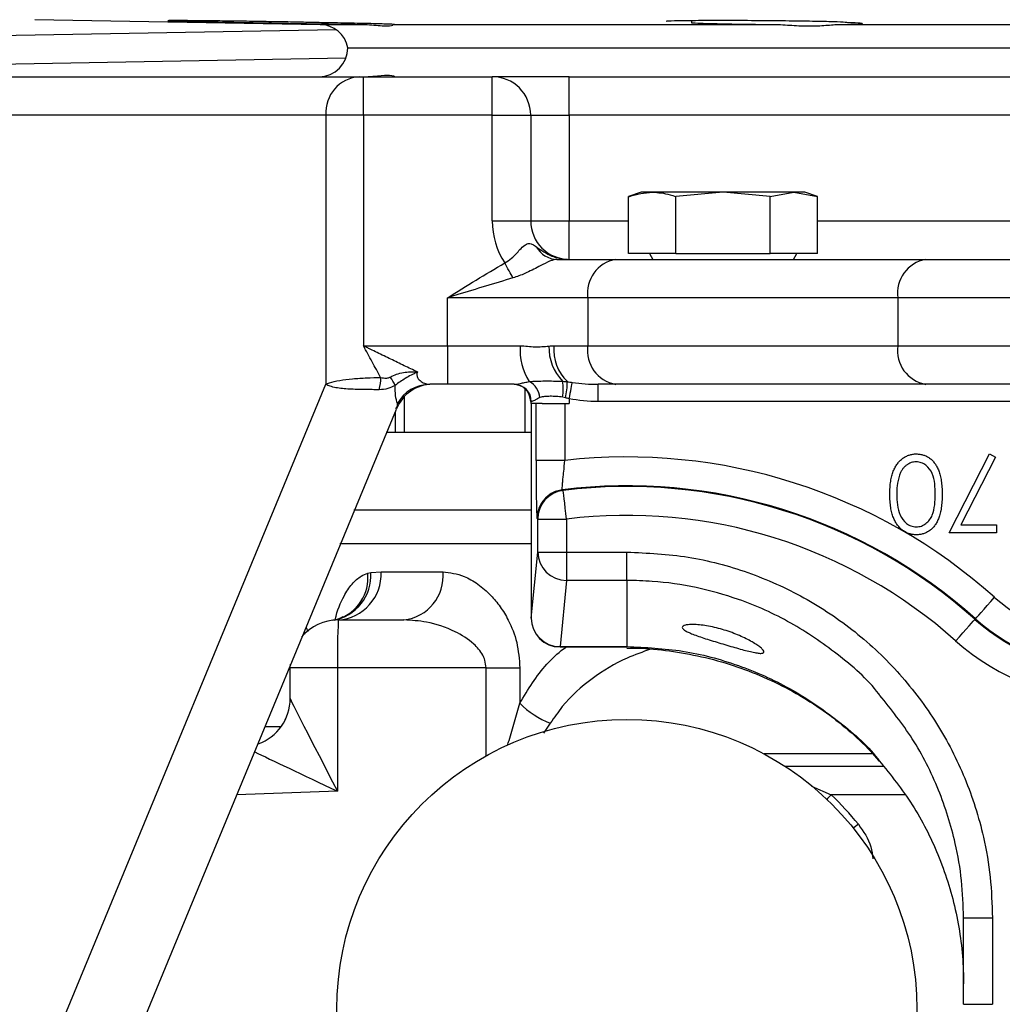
# Model space of a CAD drawing. Header units: millimetres. Extents: x 2425 to 3616, y 1752 to 4000.
# Tile 4 of 18: x 2794 to 2999, y 2462 to 2667. Entities that reach past the tile are written whole.
import ezdxf

# ---------------------------------------------------------------- set-up
doc = ezdxf.new("R2010")
doc.units = ezdxf.units.MM
doc.header["$LTSCALE"] = 2

msp = doc.modelspace()

# ---------------------------------------------------------------- linework, layer by layer
at = {"color": 7, "linetype": 'Continuous', "lineweight": 25}
for p, q in [((2797.55, 2666.75), (2856.87, 2665.72)), ((2872.3, 2665.69), (2872.34, 2665.72)), ((2872.34, 2665.72), (2951.15, 2665.72)), ((2934.06, 2666.49), (2934.06, 2666.08)), ((2964.93, 2665.72), (3076.38, 2665.72)), ((2720.3, 2662.2), (2860.19, 2664.64)), ((2862.65, 2660.86), (3178.65, 2660.86)), ((2789.72, 2654.86), (2865.01, 2654.86)), ((2865.01, 2654.86), (2865.88, 2654.86)), ((2865.88, 2646.86), (2865.88, 2654.86)), ((2865.88, 2654.86), (2892.65, 2654.86)), ((2892.65, 2646.86), (2892.65, 2654.86)), ((2908.65, 2654.86), (2892.65, 2654.86)), ((2908.65, 2646.86), (2908.65, 2654.86)), ((2908.65, 2654.86), (3132.65, 2654.86)), ((2858.06, 2646.86), (2782.77, 2646.86)), ((2865.88, 2646.86), (2858.06, 2646.86)), ((2858.06, 2646.86), (2858.06, 2590.86)), ((2865.88, 2646.86), (2865.88, 2598.86)), ((2892.65, 2646.86), (2865.88, 2646.86)), ((2892.65, 2624.86), (2892.65, 2646.86)), ((2892.65, 2646.86), (2900.65, 2646.86)), ((2900.65, 2646.86), (2900.65, 2624.86)), ((2900.65, 2646.86), (2908.65, 2646.86)), ((2908.65, 2646.86), (2908.65, 2624.86)), ((3132.65, 2646.86), (2908.65, 2646.86)), ((2923.65, 2630.86), (2921.02, 2629.9)), ((2925.93, 2630.86), (2923.65, 2630.86)), ((2940.65, 2630.86), (2925.93, 2630.86)), ((2940.65, 2630.86), (2930.84, 2629.9)), ((2950.47, 2629.9), (2940.65, 2630.86)), ((2955.37, 2630.86), (2940.65, 2630.86)), ((2950.47, 2629.9), (2955.37, 2630.86)), ((2955.37, 2630.86), (2960.28, 2629.9)), ((2957.65, 2630.86), (2955.37, 2630.86)), ((2960.28, 2629.9), (2957.65, 2630.86)), ((2921.02, 2618.06), (2921.02, 2629.9)), ((2930.84, 2618.06), (2930.84, 2629.9)), ((2950.47, 2618.06), (2950.47, 2629.9)), ((2960.28, 2618.06), (2960.28, 2629.9)), ((2892.65, 2624.86), (2900.65, 2624.86)), ((2900.65, 2624.86), (2908.65, 2624.86)), ((2908.65, 2616.86), (2908.65, 2624.86)), ((2930.84, 2618.06), (2921.02, 2618.06)), ((2925.33, 2618.06), (2926.02, 2616.86)), ((2930.84, 2618.06), (2950.47, 2618.06)), ((2960.28, 2618.06), (2950.47, 2618.06)), ((2955.28, 2616.86), (2955.98, 2618.06)), ((2906.12, 2616.86), (2918.33, 2616.86)), ((2918.33, 2616.86), (2982.78, 2616.86)), ((2982.78, 2616.86), (3058.53, 2616.86)), ((2912.5, 2608.86), (2883.36, 2608.86)), ((2883.36, 2598.86), (2883.36, 2608.86)), ((2912.5, 2608.86), (2912.5, 2598.86)), ((2976.95, 2608.86), (2912.5, 2608.86)), ((2976.95, 2608.86), (2976.95, 2598.86)), ((3064.36, 2608.86), (2976.95, 2608.86)), ((2865.88, 2598.86), (2883.36, 2598.86)), ((2883.36, 2598.86), (2898.46, 2598.86)), ((2883.36, 2598.86), (2883.36, 2590.86)), ((2905.47, 2598.86), (2912.5, 2598.86)), ((2912.5, 2598.86), (2976.95, 2598.86)), ((2976.95, 2598.86), (3064.36, 2598.86)), ((2782.77, 2408.68), (2858.06, 2590.86)), ((2883.36, 2590.86), (2879.67, 2590.86)), ((2897.23, 2590.86), (2883.36, 2590.86)), ((2918.33, 2590.86), (2914.65, 2590.86)), ((2914.65, 2587.26), (2914.65, 2590.86)), ((2982.78, 2590.86), (2918.33, 2590.86)), ((3058.53, 2590.86), (2982.78, 2590.86)), ((2900.65, 2587.26), (2900.65, 2586.86)), ((2900.78, 2587.26), (2900.65, 2587.26)), ((2908.65, 2587.85), (2908.65, 2586.86)), ((3126.65, 2587.26), (2914.65, 2587.26)), ((2872.5, 2585.11), (2872.5, 2580.86)), ((2903.07, 2586.86), (2900.65, 2586.86)), ((2900.76, 2586.86), (2900.76, 2542.23)), ((2901.77, 2575.03), (2901.77, 2586.86)), ((2903.07, 2586.86), (2907.77, 2586.86)), ((2907.77, 2586.86), (2907.77, 2575.03)), ((2907.77, 2586.86), (2908.65, 2586.86)), ((2872.5, 2580.86), (2870.59, 2580.86)), ((2874.34, 2580.86), (2872.5, 2580.86)), ((2899.44, 2580.86), (2874.34, 2580.86)), ((2900.76, 2580.86), (2899.44, 2580.86)), ((2907.77, 2575.03), (2901.77, 2575.03)), ((2987.63, 2559.97), (2996.04, 2576.38)), ((2997.28, 2575.7), (2990.06, 2561.61)), ((2996.04, 2576.38), (2997.28, 2575.7)), ((2907.24, 2568.92), (2907.39, 2568.8)), ((2902.12, 2562.84), (2908.12, 2562.84)), ((2902.12, 2555.98), (2902.12, 2562.84)), ((2908.12, 2562.84), (2908.12, 2555.98)), ((2990.06, 2561.61), (2997.47, 2561.61)), ((2997.47, 2561.61), (2997.47, 2559.97)), ((2997.47, 2559.97), (2987.63, 2559.97)), ((2900.76, 2542.23), (2902.12, 2555.98)), ((2902.12, 2555.98), (2908.12, 2555.98)), ((2908.12, 2555.98), (2920.65, 2555.98)), ((2908.12, 2555.98), (2908.12, 2550.07)), ((2920.65, 2550.07), (2920.65, 2555.98)), ((2866.77, 2551.59), (2867.41, 2551.73)), ((2867.41, 2551.73), (2869.54, 2551.86)), ((2869.54, 2551.86), (2882.42, 2551.86)), ((2908.12, 2550.07), (2906.76, 2536.32)), ((2920.65, 2550.07), (2908.12, 2550.07)), ((2920.65, 2550.07), (2920.65, 2536.32)), ((2859.83, 2541.82), (2860.57, 2542)), ((2993.01, 2541.97), (2993.1, 2542.08)), ((2860.65, 2541.86), (2874.29, 2541.86)), ((2853.51, 2539.16), (2853.61, 2538.91)), ((2906.76, 2536.32), (2920.65, 2536.32)), ((2906.76, 2536.23), (2920.65, 2536.23)), ((2850.65, 2531.86), (2850.68, 2532.63)), ((2860.48, 2531.86), (2850.65, 2531.86)), ((2850.65, 2525.5), (2850.65, 2531.86)), ((2860.48, 2531.86), (2860.48, 2506.21)), ((2891.38, 2531.86), (2860.48, 2531.86)), ((2891.38, 2531.86), (2898.4, 2531.86)), ((2898.4, 2531.86), (2898.4, 2524.53)), ((2971.77, 2513.98), (2949.18, 2513.98)), ((2990.65, 2461.89), (2990.65, 2479.89)), ((2990.65, 2479.89), (2996.65, 2479.89)), ((2996.65, 2479.89), (2996.65, 2461.89)), ((2990.65, 2461.89), (2996.65, 2461.89))]:
    msp.add_line(p, q, dxfattribs=at)
at = {"color": 8, "linetype": 'Continuous', "lineweight": 25}
for p, q in [((2856.87, 2665.72), (2866.64, 2665.72)), ((2862.24, 2658.68), (2720.25, 2656.2)), ((2908.65, 2624.86), (2921.02, 2624.86)), ((2960.28, 2624.86), (3001.02, 2624.86)), ((2899.44, 2589.95), (2899.44, 2580.86)), ((2874.34, 2588.27), (2874.34, 2580.86)), ((2863.91, 2564.78), (2900.76, 2564.78)), ((2900.76, 2557.71), (2860.98, 2557.71)), ((2853.97, 2540.27), (2854.3, 2539.43)), ((2906.76, 2536.32), (2906.76, 2536.23)), ((2920.65, 2536.32), (2920.65, 2536.23)), ((2891.38, 2513.57), (2891.38, 2531.86)), ((2845.46, 2519.69), (2848.55, 2519.69)), ((2904.73, 2520.36), (2903.32, 2518.27)), ((2971.79, 2513.96), (2949.23, 2513.96)), ((2953.45, 2511.46), (2973.92, 2511.46)), ((2959.04, 2507.25), (2963.15, 2505.48)), ((2860.48, 2506.21), (2839.58, 2505.46)), ((2978.41, 2505.48), (2963.15, 2505.48))]:
    msp.add_line(p, q, dxfattribs=at)
at = {"color": 7, "linetype": 'Continuous', "lineweight": 25, "flags": 128}
for points in [[(2896.95, 2613), (2896.77, 2613.34), (2896.57, 2613.7), (2896.36, 2614.08), (2896.15, 2614.47), (2895.93, 2614.87), (2895.71, 2615.27), (2895.49, 2615.69), (2895.26, 2616.1)], [(2908.65, 2587.85), (2908.76, 2588.43), (2908.87, 2588.99), (2908.97, 2589.52), (2909.06, 2590), (2909.14, 2590.43), (2909.21, 2590.79), (2909.27, 2591.07), (2909.3, 2591.27)], [(2781.27, 2364.34), (2826.53, 2473.88), (2872.75, 2585.72)], [(2908.12, 2562.84), (2907.98, 2563.99), (2907.84, 2565.1), (2907.72, 2566.12), (2907.61, 2567.02), (2907.51, 2567.76), (2907.45, 2568.31), (2907.4, 2568.66), (2907.39, 2568.8)], [(2902.12, 2562.84), (2902.05, 2562.91), (2901.98, 2562.97)], [(2993.1, 2542.08), (2993.19, 2542.18), (2993.43, 2542.44), (2993.8, 2542.86), (2994.3, 2543.42), (2994.9, 2544.09), (2995.59, 2544.86), (2996.33, 2545.69), (2997.1, 2546.55)], [(2989.01, 2537.5), (2989.78, 2538.36), (2990.52, 2539.19), (2991.21, 2539.96), (2991.81, 2540.64), (2992.31, 2541.19), (2992.68, 2541.61), (2992.92, 2541.87), (2993.01, 2541.97)]]:
    msp.add_lwpolyline(points, dxfattribs=at)
at = {"color": 8, "linetype": 'Continuous', "lineweight": 25, "flags": 128}
for points in [[(2963.15, 2505.48), (2962.38, 2504.68), (2962.24, 2504.52)], [(2968.79, 2499.33), (2967.92, 2498.64), (2967.75, 2498.51)]]:
    msp.add_lwpolyline(points, dxfattribs=at)
at = {"color": 7, "linetype": 'Continuous', "lineweight": 25}
msp.add_circle((2920.65, 2460.86), 60.3, dxfattribs=at)
for centre, radius, start, end in [((2856.76, 2659.72), 6, 10.9274, 89), ((2856.65, 2660.86), 6, 270, 360), ((2865.57, 2647.35), 7.53, 94.3193, 183.749), ((2892.65, 2646.86), 8, 0, 90), ((2908.65, 2624.86), 16, 180, 213.169), ((2908.65, 2624.86), 8, 180, 270), ((2906.25, 2621.91), 5.06, 208.9391, 268.5127), ((2919.61, 2609.79), 7.18, 100.3458, 187.516), ((2984.07, 2609.79), 7.18, 100.3458, 187.516), ((2910.44, 2597.96), 12.01, 175.7219, 212.9078), ((2914.69, 2598.6), 10.26, 178.8015, 223.8727), ((2914.81, 2598.12), 9.36, 175.4951, 225.7361), ((2919.61, 2597.92), 7.18, 172.484, 259.6542), ((2984.07, 2597.92), 7.18, 172.484, 259.6542), ((2861.17, 2592.04), 8.3, 343.9647, 1.8103), ((2862.08, 2585.78), 11.47, 25.0591, 35.0561), ((2898.44, 2587.75), 4.15, 4.7743, 62.5493), ((2896.76, 2589.84), 10.66, 351.1091, 8.8909), ((2891.24, 2591.68), 17.03, 347.747, 359.1053), ((2880.23, 2582.86), 8, 90.0177, 158.7605), ((2879.71, 2583.14), 7.72, 90.345, 151.1894), ((2897.05, 2587.26), 3.6, 0, 90), ((2897.21, 2587.28), 3.57, 359.5494, 89.5433), ((2920.65, 2461.08), 114.67, 48.1897, 96.4499), ((2908.12, 2562.84), 6, 97.038, 179.9828), ((2907.98, 2562.96), 6, 97.1118, 120.5539), ((2920.65, 2461.08), 108.68, 48.1897, 97.0917), ((2920.65, 2461.08), 108.53, 48.1897, 97.021), ((2920.65, 2461.08), 102.53, 48.1897, 97.021), ((2908.1, 2556.05), 5.98, 180.6414, 270.227), ((2858.01, 2551.09), 9.42, 279.2402, 3.8794), ((2860.06, 2551.33), 9.49, 273.5651, 3.1682), ((2873.25, 2551.01), 9.21, 276.4933, 5.2758), ((3020.65, 2572.88), 35.33, 228.1897, 311.8103), ((2906.76, 2542.23), 6, 180, 270), ((2906.73, 2542.29), 5.98, 180.6404, 270.2279), ((3020.65, 2572.88), 41.47, 228.1897, 311.8103), ((3020.65, 2572.88), 41.32, 228.1897, 311.8103), ((2860.65, 2531.86), 10, 90, 140.0831), ((3003.84, 2534.35), 143.38, 177.0015, 180.9989), ((3020.65, 2572.88), 47.47, 228.1897, 311.8103), ((2840.65, 2525.5), 10, 289.5515, 359.9962), ((2840.65, 2525.5), 10, 289.5596, 0), ((2911.57, 2537.67), 18.61, 224.9212, 248.4229), ((2920.65, 2460.86), 61.62, 38.6385, 46.4016)]:
    msp.add_arc(centre, radius, start, end, dxfattribs=at)
at = {"color": 8, "linetype": 'Continuous', "lineweight": 25}
for centre, radius, start, end in [((2907.98, 2562.97), 6, 120.5572, 179.982), ((2857.68, 2550.67), 9.14, 288.4466, 5.7394)]:
    msp.add_arc(centre, radius, start, end, dxfattribs=at)
at = {"color": 7, "linetype": 'Continuous', "lineweight": 25}
msp.add_ellipse((2860.65, 2506.21), major_axis=(-10, 19.29), ratio=0.007131, start_param=0.013758, end_param=1.567101, dxfattribs=at)
at = {"color": 8, "linetype": 'Continuous', "lineweight": 25}
msp.add_ellipse((2860.65, 2506.21), major_axis=(19.64, -9.3), ratio=0.003438, start_param=3.627825, end_param=4.70513, dxfattribs=at)
at = {"color": 7, "linetype": 'Continuous', "lineweight": 25}
for points, knots in [([(2857.56, 2666.08), (2856.45, 2666.11), (2855.22, 2666.13), (2853.23, 2666.17), (2852.53, 2666.19), (2851.1, 2666.22), (2850.38, 2666.23), (2848.9, 2666.26), (2848.15, 2666.27), (2846.62, 2666.29), (2845.83, 2666.31), (2843.51, 2666.34), (2841.97, 2666.37), (2839.68, 2666.4), (2838.92, 2666.41), (2837.45, 2666.43), (2836.74, 2666.44), (2835.34, 2666.45), (2834.66, 2666.46), (2833.34, 2666.48), (2832.71, 2666.48), (2831.52, 2666.49), (2830.95, 2666.5), (2829.89, 2666.51), (2829.38, 2666.51), (2827.99, 2666.52), (2827.23, 2666.52), (2826.34, 2666.52), (2826.09, 2666.52), (2825.67, 2666.52), (2825.51, 2666.52), (2825.29, 2666.51), (2825.22, 2666.51), (2825.18, 2666.5), (2825.21, 2666.49), (2825.43, 2666.48), (2825.77, 2666.46), (2826.81, 2666.43), (2827.51, 2666.41), (2828.79, 2666.38), (2829.27, 2666.37), (2830.28, 2666.34), (2830.82, 2666.33), (2831.96, 2666.31), (2832.56, 2666.29), (2833.83, 2666.27), (2834.5, 2666.26), (2836.55, 2666.22), (2837.98, 2666.19), (2840.25, 2666.15), (2841.02, 2666.13), (2842.55, 2666.11), (2843.32, 2666.09), (2844.1, 2666.08)], [0, 0, 0, 0, 0.0625, 0.0625, 0.09375, 0.09375, 0.125, 0.125, 0.15625, 0.15625, 0.1875, 0.1875, 0.25, 0.25, 0.28125, 0.28125, 0.3125, 0.3125, 0.34375, 0.34375, 0.375, 0.375, 0.40625, 0.40625, 0.4375, 0.4375, 0.5, 0.5, 0.53125, 0.53125, 0.5625, 0.5625, 0.59375, 0.59375, 0.625, 0.625, 0.6875, 0.6875, 0.75, 0.75, 0.78125, 0.78125, 0.8125, 0.8125, 0.84375, 0.84375, 0.875, 0.875, 0.9375, 0.9375, 0.96875, 0.96875, 1, 1, 1, 1]), ([(2844.1, 2666.08), (2845.87, 2666.05), (2849.43, 2665.98), (2855.6, 2665.87), (2861.7, 2665.78), (2864.98, 2665.74), (2866.64, 2665.72)], [0, 0, 0, 0, 0.248567, 0.497153, 0.745737, 1, 1, 1, 1]), ([(2872.34, 2665.72), (2872.31, 2665.73), (2872.19, 2665.73), (2871.78, 2665.76), (2871.49, 2665.77), (2870.74, 2665.8), (2870.28, 2665.81), (2869.24, 2665.84), (2868.64, 2665.86), (2867.29, 2665.89), (2866.57, 2665.91), (2865, 2665.94), (2864.16, 2665.96), (2861.48, 2666.01), (2859.58, 2666.05), (2857.56, 2666.08)], [0, 0, 0, 0, 0.125, 0.125, 0.25, 0.25, 0.375, 0.375, 0.5, 0.5, 0.625, 0.625, 0.75, 0.75, 1, 1, 1, 1]), ([(2866.64, 2665.72), (2867.93, 2665.6), (2870.58, 2665.36), (2871.58, 2665.49), (2872.09, 2665.55)], [0, 0, 0, 0, 0.488328, 1, 1, 1, 1]), ([(2966.56, 2666.08), (2966.46, 2666.11), (2966.2, 2666.17), (2963.85, 2666.27), (2959.5, 2666.37), (2953.78, 2666.45), (2947.35, 2666.51), (2940.96, 2666.53), (2935.29, 2666.52), (2931.09, 2666.47), (2928.75, 2666.41), (2928.79, 2666.35), (2928.81, 2666.33)], [0, 0, 0, 0, 0.0724379, 0.1799946, 0.2875538, 0.3951054, 0.5026436, 0.6101683, 0.7176841, 0.8251985, 0.9327198, 1, 1, 1, 1]), ([(2934.06, 2666.08), (2934.42, 2666.05), (2935.12, 2666.01), (2937.15, 2665.94), (2938.44, 2665.91), (2940.77, 2665.86), (2941.6, 2665.84), (2943.33, 2665.81), (2944.25, 2665.8), (2947.11, 2665.76), (2949.1, 2665.73), (2951.15, 2665.72)], [0, 0, 0, 0, 0.25, 0.25, 0.5, 0.5, 0.625, 0.625, 0.75, 0.75, 1, 1, 1, 1]), ([(2951.15, 2665.72), (2952.44, 2665.71), (2953.72, 2665.62), (2956.23, 2665.47), (2957.48, 2665.41), (2959.83, 2665.41), (2960.95, 2665.47), (2963.07, 2665.62), (2964.05, 2665.71), (2964.93, 2665.72)], [0, 0, 0, 0, 0.25, 0.25, 0.5, 0.5, 0.75, 0.75, 1, 1, 1, 1]), ([(2964.93, 2665.72), (2966.32, 2665.73), (2967.42, 2665.75), (2969.06, 2665.81), (2969.55, 2665.84), (2969.71, 2665.87)], [0, 0, 0, 0, 0.5, 0.5, 1, 1, 1, 1]), ([(2969.59, 2665.89), (2969.56, 2665.92), (2969.49, 2665.98), (2967.63, 2666.05), (2966.56, 2666.08)], [0, 0, 0, 0, 0.426219, 1, 1, 1, 1]), ([(2866.83, 2654.89), (2867.51, 2654.93), (2869.46, 2655.05), (2871.61, 2655.35), (2872.4, 2654.92), (2872.35, 2654.88), (2872.35, 2654.88)], [0, 0, 0, 0, 0.201052, 0.57724, 0.981367, 1, 1, 1, 1]), ([(2921.02, 2629.9), (2921.07, 2629.92), (2922.69, 2630.5), (2924.33, 2630.68), (2925.93, 2630.86)], [0, 0, 0, 0, 0.029597, 1, 1, 1, 1]), ([(2925.93, 2630.86), (2927.17, 2630.75), (2928.81, 2630.61), (2930.43, 2630.04), (2930.84, 2629.9)], [0, 0, 0, 0, 0.751399, 1, 1, 1, 1]), ([(2895.26, 2616.1), (2895.75, 2616.42), (2897, 2617.22), (2898.22, 2618.74), (2899.3, 2619.77), (2900.08, 2620.18), (2900.76, 2620.14), (2901.32, 2619.83), (2901.69, 2619.56), (2901.82, 2619.47)], [0, 0, 0, 0, 0.17811, 0.451566, 0.620757, 0.739013, 0.839663, 0.939984, 1, 1, 1, 1]), ([(2901.82, 2619.47), (2902.85, 2618.75), (2904.22, 2617.8), (2906.24, 2617.15), (2907.43, 2616.91), (2908.23, 2616.86), (2908.64, 2616.86), (2908.65, 2616.86)], [0, 0, 0, 0, 0.516825, 0.682993, 0.83871, 0.996589, 1, 1, 1, 1]), ([(2883.36, 2608.86), (2883.38, 2608.86), (2887.28, 2611.37), (2891.28, 2613.74), (2895.26, 2616.1)], [0, 0, 0, 0, 0.003745, 1, 1, 1, 1]), ([(2906.12, 2616.86), (2905.84, 2616.83), (2905.39, 2616.78), (2904.27, 2616.34), (2903.23, 2615.82), (2901.53, 2614.93), (2899.65, 2613.92), (2897.8, 2613.28), (2896.95, 2613)], [0, 0, 0, 0, 0.138951, 0.228316, 0.445025, 0.478136, 0.762467, 1, 1, 1, 1]), ([(2896.95, 2613), (2893.14, 2611.85), (2888.74, 2610.53), (2884.22, 2609.12), (2883.51, 2608.9), (2883.38, 2608.86), (2883.36, 2608.86)], [0, 0, 0, 0, 0.843181, 0.971665, 0.996007, 1, 1, 1, 1]), ([(2869.46, 2592.3), (2868.87, 2593.38), (2868.27, 2594.46), (2867.08, 2596.65), (2866.48, 2597.75), (2865.88, 2598.86)], [0, 0, 0, 0, 0.5, 0.5, 1, 1, 1, 1]), ([(2877.1, 2593.43), (2876.22, 2593.86), (2875.3, 2594.29), (2873.45, 2595.19), (2872.51, 2595.64), (2870.63, 2596.55), (2869.68, 2597.01), (2868.26, 2597.7), (2867.79, 2597.93), (2867.07, 2598.28), (2866.83, 2598.39), (2866.35, 2598.62), (2866.12, 2598.74), (2865.88, 2598.86)], [0, 0, 0, 0, 0.25, 0.25, 0.5, 0.5, 0.75, 0.75, 0.875, 0.875, 0.9375, 0.9375, 1, 1, 1, 1]), ([(2898.46, 2598.86), (2899.5, 2598.86), (2900.52, 2598.71), (2902.02, 2598.65), (2902.51, 2598.66), (2903.48, 2598.73), (2903.96, 2598.78), (2904.44, 2598.82)], [0, 0, 0, 0, 0.5, 0.5, 0.75, 0.75, 1, 1, 1, 1]), ([(2904.44, 2598.82), (2904.6, 2598.83), (2904.76, 2598.84), (2904.92, 2598.84), (2905.11, 2598.85), (2905.29, 2598.86), (2905.47, 2598.86)], [0, 0, 0, 0, 0.0002853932, 0.0002853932, 0.0002853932, 0.0006160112, 0.0006160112, 0.0006160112, 0.0006160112]), ([(2871.47, 2592.37), (2872.31, 2592.83), (2873.23, 2593.14), (2874.67, 2593.4), (2875.15, 2593.45), (2875.88, 2593.48), (2876.13, 2593.48), (2876.62, 2593.47), (2876.86, 2593.46), (2877.1, 2593.43)], [0, 0, 0, 0, 0.5, 0.5, 0.75, 0.75, 0.875, 0.875, 1, 1, 1, 1]), ([(2877.1, 2593.43), (2877.1, 2593.43), (2876.87, 2593.31), (2876.43, 2593.08), (2875.59, 2592.66), (2874.24, 2591.94), (2873.16, 2591.15), (2872.47, 2590.64)], [0, 0, 0, 0, 0.004487, 0.152856, 0.288794, 0.539105, 1, 1, 1, 1]), ([(2877.1, 2593.43), (2877.02, 2593.22), (2876.98, 2593.01), (2877, 2592.61), (2877.05, 2592.42), (2877.3, 2591.92), (2877.57, 2591.67), (2878.15, 2591.26), (2878.47, 2591.11), (2879.09, 2590.91), (2879.39, 2590.86), (2879.67, 2590.86)], [0, 0, 0, 0, 0.125, 0.125, 0.25, 0.25, 0.5, 0.5, 0.75, 0.75, 1, 1, 1, 1]), ([(2858.06, 2590.86), (2858.07, 2590.86), (2858.29, 2590.96), (2859.08, 2591.27), (2860.87, 2591.7), (2863.59, 2592.03), (2866.61, 2592.23), (2868.51, 2592.28), (2869.46, 2592.3)], [0, 0, 0, 0, 0.002389, 0.10571, 0.327574, 0.550659, 0.774834, 1, 1, 1, 1]), ([(2869.46, 2592.3), (2869.84, 2592.21), (2870.42, 2592.08), (2871.12, 2592.2), (2871.4, 2592.34), (2871.47, 2592.37)], [0, 0, 0, 0, 0.569876, 0.885713, 1, 1, 1, 1]), ([(2897.23, 2590.86), (2897.54, 2590.86), (2897.99, 2590.95), (2898.79, 2591.12), (2899.09, 2591.19), (2899.7, 2591.31), (2900.02, 2591.37), (2900.36, 2591.43)], [0, 0, 0, 0, 0.5, 0.5, 0.75, 0.75, 1, 1, 1, 1]), ([(2900.36, 2591.43), (2900.63, 2591.46), (2900.9, 2591.48), (2901.43, 2591.51), (2901.69, 2591.52), (2902.5, 2591.55), (2903.05, 2591.56), (2904.2, 2591.56), (2904.8, 2591.56), (2906.03, 2591.54), (2906.66, 2591.52), (2907.3, 2591.49)], [0, 0, 0, 0, 0.125, 0.125, 0.25, 0.25, 0.5, 0.5, 0.75, 0.75, 1, 1, 1, 1]), ([(2869.14, 2589.74), (2868.66, 2589.74), (2868.17, 2589.75), (2867.16, 2589.75), (2866.63, 2589.76), (2865.59, 2589.77), (2865.07, 2589.79), (2864.02, 2589.82), (2863.5, 2589.83), (2861.98, 2589.92), (2861, 2590), (2859.73, 2590.24), (2859.34, 2590.34), (2858.8, 2590.52), (2858.63, 2590.58), (2858.33, 2590.72), (2858.19, 2590.79), (2858.06, 2590.86)], [0, 0, 0, 0, 0.125, 0.125, 0.25, 0.25, 0.375, 0.375, 0.5, 0.5, 0.75, 0.75, 0.875, 0.875, 0.9375, 0.9375, 1, 1, 1, 1]), ([(2872.47, 2590.64), (2871.98, 2590.39), (2870.91, 2589.85), (2869.76, 2589.78), (2869.14, 2589.74)], [0, 0, 0, 0, 0.4659908, 1, 1, 1, 1]), ([(2872.95, 2586.86), (2872.8, 2587.34), (2872.53, 2588.25), (2872.49, 2589.88), (2872.47, 2590.64)], [0, 0, 0, 0, 0.5376702, 1, 1, 1, 1]), ([(2902.58, 2588.09), (2902.35, 2588), (2902.14, 2587.9), (2901.76, 2587.71), (2901.59, 2587.61), (2901.28, 2587.45), (2901.15, 2587.38), (2900.93, 2587.28), (2900.84, 2587.26), (2900.78, 2587.26)], [0, 0, 0, 0, 0.25, 0.25, 0.5, 0.5, 0.75, 0.75, 1, 1, 1, 1]), ([(2907.3, 2588.19), (2906.84, 2588.27), (2906.39, 2588.31), (2905.52, 2588.36), (2905.11, 2588.37), (2904.3, 2588.36), (2903.91, 2588.34), (2903.38, 2588.28), (2903.21, 2588.26), (2902.89, 2588.19), (2902.73, 2588.15), (2902.58, 2588.09)], [0, 0, 0, 0, 0.25, 0.25, 0.5, 0.5, 0.75, 0.75, 0.875, 0.875, 1, 1, 1, 1]), ([(2901.77, 2575.03), (2901.77, 2574.24), (2901.77, 2573.46), (2901.78, 2571.92), (2901.78, 2571.17), (2901.79, 2570.1), (2901.79, 2569.75), (2901.8, 2569.06), (2901.8, 2568.72), (2901.81, 2567.74), (2901.82, 2567.13), (2901.84, 2566.02), (2901.85, 2565.51), (2901.87, 2564.63), (2901.89, 2564.25), (2901.9, 2563.79), (2901.91, 2563.65), (2901.92, 2563.41), (2901.93, 2563.31), (2901.95, 2563.07), (2901.96, 2562.98), (2901.98, 2562.97)], [0, 0, 0, 0, 0.125, 0.125, 0.25, 0.25, 0.3125, 0.3125, 0.375, 0.375, 0.5, 0.5, 0.625, 0.625, 0.75, 0.75, 0.8125, 0.8125, 0.875, 0.875, 1, 1, 1, 1]), ([(2907.24, 2568.92), (2907.22, 2568.93), (2907.21, 2568.97), (2907.21, 2569.14), (2907.21, 2569.26), (2907.23, 2569.58), (2907.24, 2569.77), (2907.28, 2570.22), (2907.3, 2570.48), (2907.35, 2571.05), (2907.38, 2571.36), (2907.45, 2572.02), (2907.48, 2572.37), (2907.6, 2573.45), (2907.68, 2574.24), (2907.77, 2575.03)], [0, 0, 0, 0, 0.125, 0.125, 0.25, 0.25, 0.375, 0.375, 0.5, 0.5, 0.625, 0.625, 0.75, 0.75, 1, 1, 1, 1]), ([(2975.32, 2567.98), (2975.32, 2568.22), (2975.33, 2568.7), (2975.36, 2569.4), (2975.42, 2570.06), (2975.49, 2570.67), (2975.59, 2571.26), (2975.72, 2571.8), (2975.86, 2572.31), (2976.03, 2572.77), (2976.22, 2573.21), (2976.43, 2573.61), (2976.65, 2573.99), (2976.89, 2574.34), (2977.15, 2574.67), (2977.42, 2574.96), (2977.71, 2575.23), (2978.02, 2575.47), (2978.34, 2575.69), (2978.68, 2575.87), (2979.01, 2576.03), (2979.36, 2576.16), (2979.72, 2576.26), (2980.09, 2576.33), (2980.46, 2576.38), (2980.71, 2576.38), (2980.84, 2576.38)], [0, 0, 0, 0, 0.0650685, 0.1270672, 0.1855315, 0.2407849, 0.2930042, 0.3425557, 0.3889552, 0.4328151, 0.4746712, 0.5148207, 0.5536551, 0.5914786, 0.627861, 0.6636394, 0.698823, 0.7334329, 0.76763, 0.8010741, 0.8342505, 0.86697, 0.8997116, 0.9326965, 0.9661732, 1, 1, 1, 1]), ([(2980.79, 2574.74), (2980.62, 2574.73), (2980.26, 2574.72), (2979.74, 2574.58), (2979.24, 2574.36), (2978.85, 2574.11), (2978.55, 2573.87), (2978.34, 2573.67), (2978.14, 2573.44), (2977.95, 2573.2), (2977.78, 2572.93), (2977.63, 2572.64), (2977.48, 2572.32), (2977.4, 2572.1), (2977.36, 2571.99)], [0, 0, 0, 0, 0.112802, 0.225203, 0.339663, 0.459731, 0.521784, 0.583969, 0.64821, 0.71391, 0.781027, 0.851466, 0.924059, 1, 1, 1, 1]), ([(2984.75, 2567.97), (2984.74, 2568.7), (2984.71, 2570.16), (2984.29, 2572.34), (2983.19, 2573.89), (2981.89, 2574.62), (2981.16, 2574.7), (2980.79, 2574.74)], [0, 0, 0, 0, 0.251091, 0.501376, 0.749626, 0.874877, 1, 1, 1, 1]), ([(2980.84, 2576.38), (2980.97, 2576.38), (2981.22, 2576.37), (2981.59, 2576.33), (2981.94, 2576.26), (2982.29, 2576.16), (2982.63, 2576.04), (2982.96, 2575.89), (2983.28, 2575.71), (2983.6, 2575.5), (2983.89, 2575.27), (2984.18, 2575.01), (2984.44, 2574.72), (2984.69, 2574.4), (2984.92, 2574.06), (2985.13, 2573.69), (2985.33, 2573.29), (2985.51, 2572.86), (2985.67, 2572.4), (2985.82, 2571.9), (2985.93, 2571.35), (2986.02, 2570.76), (2986.1, 2570.12), (2986.15, 2569.45), (2986.19, 2568.73), (2986.19, 2568.23), (2986.19, 2567.98)], [0, 0, 0, 0, 0.033789, 0.066625, 0.099289, 0.131367, 0.163592, 0.196113, 0.228912, 0.26217, 0.296004, 0.330232, 0.365076, 0.400968, 0.437877, 0.475966, 0.51564, 0.556675, 0.600028, 0.64669, 0.696419, 0.749772, 0.80685, 0.86743, 0.931884, 1, 1, 1, 1]), ([(2977.36, 2571.99), (2977.16, 2571.26), (2976.79, 2569.94), (2976.77, 2568.57), (2976.75, 2567.97)], [0, 0, 0, 0, 0.559603, 1, 1, 1, 1]), ([(2980.84, 2559.56), (2980.71, 2559.56), (2980.46, 2559.57), (2980.09, 2559.62), (2979.72, 2559.68), (2979.37, 2559.78), (2979.02, 2559.9), (2978.68, 2560.07), (2978.35, 2560.24), (2978.03, 2560.46), (2977.73, 2560.69), (2977.44, 2560.96), (2977.16, 2561.26), (2976.91, 2561.58), (2976.66, 2561.93), (2976.44, 2562.31), (2976.24, 2562.72), (2976.04, 2563.15), (2975.87, 2563.63), (2975.72, 2564.14), (2975.6, 2564.68), (2975.5, 2565.27), (2975.42, 2565.89), (2975.36, 2566.55), (2975.33, 2567.25), (2975.32, 2567.73), (2975.32, 2567.98)], [0, 0, 0, 0, 0.033788, 0.067226, 0.099841, 0.132545, 0.16513, 0.198011, 0.23128, 0.265044, 0.299216, 0.334359, 0.369695, 0.406258, 0.443804, 0.482982, 0.523085, 0.565267, 0.609343, 0.656393, 0.705887, 0.758326, 0.813833, 0.872795, 0.934723, 1, 1, 1, 1]), ([(2976.75, 2567.97), (2976.78, 2567.24), (2976.82, 2565.78), (2977.34, 2563.63), (2978.4, 2562.06), (2979.7, 2561.32), (2980.43, 2561.24), (2980.79, 2561.2)], [0, 0, 0, 0, 0.250909, 0.50129, 0.749668, 0.874906, 1, 1, 1, 1]), ([(2980.79, 2561.2), (2981.16, 2561.24), (2981.89, 2561.31), (2982.87, 2561.87), (2983.64, 2562.66), (2984.35, 2563.96), (2984.71, 2565.78), (2984.74, 2567.24), (2984.75, 2567.97)], [0, 0, 0, 0, 0.1248718, 0.2498517, 0.3747326, 0.4998067, 0.7495085, 1, 1, 1, 1]), ([(2986.19, 2567.98), (2986.19, 2567.72), (2986.19, 2567.22), (2986.15, 2566.5), (2986.1, 2565.82), (2986.03, 2565.18), (2985.94, 2564.59), (2985.82, 2564.04), (2985.68, 2563.54), (2985.52, 2563.08), (2985.34, 2562.66), (2985.15, 2562.26), (2984.93, 2561.9), (2984.7, 2561.55), (2984.46, 2561.24), (2984.19, 2560.95), (2983.91, 2560.69), (2983.61, 2560.45), (2983.29, 2560.24), (2982.97, 2560.06), (2982.64, 2559.91), (2982.3, 2559.78), (2981.94, 2559.68), (2981.59, 2559.61), (2981.22, 2559.57), (2980.97, 2559.56), (2980.84, 2559.56)], [0, 0, 0, 0, 0.06859, 0.133236, 0.194298, 0.251261, 0.304491, 0.354209, 0.400451, 0.443378, 0.483979, 0.523213, 0.561001, 0.597856, 0.633471, 0.668265, 0.702638, 0.736825, 0.77043, 0.803572, 0.835925, 0.86847, 0.900854, 0.933471, 0.96626, 1, 1, 1, 1]), ([(2920.65, 2555.98), (2924.92, 2555.77), (2933.46, 2555.34), (2945.91, 2552.02), (2957.62, 2546.77), (2968.31, 2539.63), (2977.63, 2530.77), (2985.36, 2520.49), (2991.24, 2509.04), (2994.68, 2498.15), (2996.38, 2488.36), (2996.56, 2482.71), (2996.65, 2479.89)], [0, 0, 0, 0, 0.107204, 0.214408, 0.32161, 0.428811, 0.536081, 0.643351, 0.750743, 0.858137, 0.929068, 1, 1, 1, 1]), ([(2882.42, 2551.86), (2883.88, 2551.67), (2886.3, 2551.37), (2889.67, 2549.4), (2892.2, 2547.23), (2894.34, 2544.66), (2896.27, 2541.48), (2898, 2537.23), (2898.26, 2533.66), (2898.4, 2531.86)], [0, 0, 0, 0, 0.210027, 0.346565, 0.48303, 0.589884, 0.69662, 0.847, 1, 1, 1, 1]), ([(2861.62, 2542.52), (2861.63, 2542.53), (2861.67, 2542.58), (2861.31, 2542.25), (2860.79, 2542.1), (2860.57, 2542.03)], [0, 0, 0, 0, 0.179473, 0.65194, 1, 1, 1, 1]), ([(2891.38, 2531.86), (2891.33, 2532.4), (2891.24, 2533.34), (2890.43, 2535.12), (2888.45, 2537.41), (2884.42, 2539.86), (2879.41, 2541.54), (2875.86, 2541.76), (2874.29, 2541.86)], [0, 0, 0, 0, 0.068458, 0.116416, 0.247284, 0.461898, 0.763115, 1, 1, 1, 1]), ([(2932.15, 2540.3), (2932.15, 2540.4), (2932.21, 2540.49), (2932.43, 2540.65), (2932.6, 2540.71), (2933.05, 2540.82), (2933.32, 2540.86), (2933.97, 2540.9), (2934.35, 2540.91), (2935.17, 2540.88), (2935.62, 2540.84), (2936.6, 2540.73), (2937.1, 2540.66), (2938.16, 2540.46), (2938.71, 2540.34), (2939.81, 2540.07), (2940.36, 2539.92), (2941.46, 2539.58), (2942, 2539.4), (2943.05, 2539.01), (2943.56, 2538.81), (2944.54, 2538.38), (2945, 2538.17), (2945.88, 2537.73), (2946.29, 2537.51), (2947.04, 2537.08), (2947.38, 2536.87), (2947.98, 2536.46), (2948.24, 2536.26), (2948.67, 2535.9), (2948.84, 2535.74), (2949.08, 2535.44), (2949.14, 2535.31), (2949.16, 2535.11), (2949.11, 2535.03), (2948.96, 2534.95), (2948.89, 2534.93), (2948.73, 2534.9), (2948.64, 2534.9), (2948.31, 2534.89), (2948.04, 2534.92), (2947.41, 2535.02), (2947.05, 2535.09), (2946.24, 2535.27), (2945.8, 2535.38), (2944.86, 2535.62), (2944.37, 2535.76), (2943.33, 2536.05), (2942.8, 2536.2), (2941.72, 2536.51), (2941.17, 2536.68), (2940.07, 2537.01), (2939.52, 2537.17), (2938.45, 2537.5), (2937.91, 2537.67), (2936.9, 2537.99), (2936.42, 2538.15), (2935.49, 2538.46), (2935.06, 2538.62), (2934.28, 2538.91), (2933.92, 2539.06), (2933.3, 2539.34), (2933.03, 2539.47), (2932.6, 2539.73), (2932.43, 2539.86), (2932.21, 2540.09), (2932.15, 2540.2), (2932.15, 2540.3)], [0, 0, 0, 0, 0.03125, 0.03125, 0.0625, 0.0625, 0.09375, 0.09375, 0.125, 0.125, 0.15625, 0.15625, 0.1875, 0.1875, 0.21875, 0.21875, 0.25, 0.25, 0.28125, 0.28125, 0.3125, 0.3125, 0.34375, 0.34375, 0.375, 0.375, 0.40625, 0.40625, 0.4375, 0.4375, 0.46875, 0.46875, 0.5, 0.5, 0.53125, 0.53125, 0.546875, 0.546875, 0.5625, 0.5625, 0.59375, 0.59375, 0.625, 0.625, 0.65625, 0.65625, 0.6875, 0.6875, 0.71875, 0.71875, 0.75, 0.75, 0.78125, 0.78125, 0.8125, 0.8125, 0.84375, 0.84375, 0.875, 0.875, 0.90625, 0.90625, 0.9375, 0.9375, 0.96875, 0.96875, 1, 1, 1, 1]), ([(2920.65, 2535.96), (2921.66, 2535.97), (2924.91, 2535.99), (2930.39, 2535.36), (2937.04, 2534.11), (2943.56, 2532.21), (2949.88, 2529.72), (2955.89, 2526.66), (2961.53, 2523.09), (2966.7, 2519.02), (2970.54, 2515.48), (2972.49, 2513.16), (2973.04, 2512.49)], [0, 0, 0, 0, 0.051278, 0.164612, 0.279024, 0.393988, 0.508809, 0.622805, 0.735506, 0.84661, 0.956022, 1, 1, 1, 1]), ([(2990.65, 2479.89), (2990.57, 2482.47), (2990.4, 2487.67), (2988.85, 2496.65), (2985.69, 2506.68), (2980.46, 2517.16), (2975.6, 2523.22), (2973.25, 2526.16)], [0, 0, 0, 0, 0.153537, 0.308977, 0.539592, 0.776851, 1, 1, 1, 1]), ([(2973.12, 2512.54), (2975.52, 2509.56), (2980.36, 2503.55), (2985.64, 2493.03), (2989.27, 2481.67), (2990.55, 2472.51), (2990.63, 2467.31), (2990.65, 2466.14)], [0, 0, 0, 0, 0.226065, 0.455855, 0.69227, 0.930297, 1, 1, 1, 1])]:
    msp.add_open_spline(points, degree=3, knots=knots, dxfattribs=at)
for points in [[(2907.3, 2591.49), (2907.62, 2591.48), (2907.95, 2591.45), (2908.27, 2591.41)], [(2908.27, 2591.41), (2908.61, 2591.37), (2908.96, 2591.32), (2909.3, 2591.27)], [(2909.3, 2591.27), (2911.08, 2591.01), (2912.86, 2590.86), (2914.65, 2590.86)], [(2907.89, 2588.06), (2907.69, 2588.12), (2907.5, 2588.16), (2907.3, 2588.19)], [(2908.65, 2587.85), (2908.4, 2587.92), (2908.14, 2588), (2907.89, 2588.06)], [(2914.65, 2587.26), (2912.63, 2587.26), (2910.63, 2587.48), (2908.65, 2587.85)]]:
    msp.add_open_spline(points, degree=3, dxfattribs=at)
at = {"color": 8, "linetype": 'Continuous', "lineweight": 25}
for points, knots in [([(2872.62, 2585.78), (2872.79, 2586.06), (2873.05, 2586.47), (2872.97, 2586.77), (2872.95, 2586.86)], [0, 0, 0, 0, 0.698085, 1, 1, 1, 1]), ([(2860.01, 2541.74), (2860.02, 2541.77), (2860.4, 2543.92), (2861.6, 2546.53), (2863.46, 2549.44), (2865.16, 2550.93), (2866.32, 2551.41), (2866.77, 2551.59)], [0, 0, 0, 0, 0.005287, 0.351053, 0.5974, 0.843908, 1, 1, 1, 1]), ([(2973.25, 2526.16), (2973.18, 2526.25), (2970.73, 2529.55), (2964.56, 2534.8), (2954.82, 2541.56), (2944.81, 2546.04), (2935.07, 2548.76), (2927.25, 2549.92), (2922.41, 2550.03), (2920.65, 2550.07)], [0, 0, 0, 0, 0.006148, 0.207173, 0.402467, 0.603432, 0.756025, 0.911277, 1, 1, 1, 1]), ([(2898.4, 2524.53), (2899.25, 2525.95), (2901.83, 2530.24), (2905.12, 2534.21), (2907.89, 2536.09), (2908.09, 2536.23)], [0, 0, 0, 0, 0.315216, 0.950092, 1, 1, 1, 1]), ([(2925.59, 2535.76), (2923.93, 2535.18), (2919.58, 2533.67), (2913.31, 2529.85), (2908.01, 2525.14), (2905.54, 2521.54), (2904.73, 2520.36)], [0, 0, 0, 0, 0.199089, 0.522091, 0.844031, 1, 1, 1, 1]), ([(2920.65, 2536.32), (2924.53, 2536.13), (2932.41, 2535.75), (2943.82, 2532.68), (2954.72, 2527.87), (2964.38, 2521.19), (2970.6, 2515.92), (2973.01, 2512.67), (2973.12, 2512.54)], [0, 0, 0, 0, 0.195986, 0.397686, 0.593643, 0.795294, 0.991334, 1, 1, 1, 1]), ([(2895.83, 2515.76), (2895.94, 2516.1), (2896.87, 2519.04), (2897.68, 2521.95), (2898.4, 2524.53)], [0, 0, 0, 0, 0.112524, 1, 1, 1, 1]), ([(2968.79, 2499.33), (2969.84, 2497.84), (2971.4, 2495.64), (2971.7, 2493), (2971.8, 2492.15)], [0, 0, 0, 0, 0.67739, 1, 1, 1, 1])]:
    msp.add_open_spline(points, degree=3, knots=knots, dxfattribs=at)

doc.saveas('drawing.dxf')
